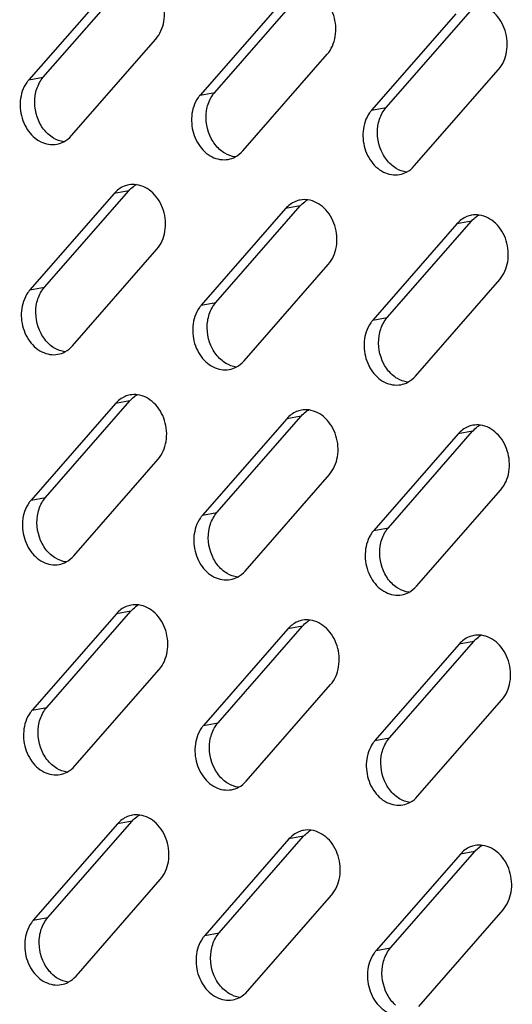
# Model space of a CAD drawing. Header units: millimetres. Extents: x 818 to 1412, y 141 to 561.
# Tile 59 of 86: x 1313 to 1318, y 269 to 279. Entities that reach past the tile are written whole.
import ezdxf

# ---------------------------------------------------------------- set-up
doc = ezdxf.new("R2010")
doc.units = ezdxf.units.MM
doc.header["$LTSCALE"] = 61.468
doc.layers.add('00_37_DXF_CONTINUOUS_LINE', color=7, linetype='CONTINUOUS')

msp = doc.modelspace()

# ---------------------------------------------------------------- linework, layer by layer
at = {"layer": '00_37_DXF_CONTINUOUS_LINE', "color": 7, "linetype": 'Continuous'}
for p, q in [((1313.8298, 279.7626), (1312.9774, 278.7867)), ((1313.1244, 278.8136), (1313.9768, 279.7895)), ((1315.563, 279.6092), (1314.7106, 278.6333)), ((1314.8576, 278.6602), (1315.71, 279.636)), ((1316.5908, 278.5068), (1317.4432, 279.4826)), ((1317.2962, 279.4557), (1316.4438, 278.4799)), ((1313.4092, 278.2229), (1314.2616, 279.1987)), ((1315.1424, 278.0695), (1315.9949, 279.0453)), ((1316.8757, 277.9161), (1317.7281, 278.8919)), ((1313.8412, 277.638), (1312.9888, 276.6622)), ((1313.1357, 276.6891), (1313.9881, 277.6649)), ((1315.5744, 277.4846), (1314.722, 276.5088)), ((1314.869, 276.5357), (1315.7214, 277.5115)), ((1317.3076, 277.3312), (1316.4552, 276.3554)), ((1316.6022, 276.3822), (1317.4546, 277.3581)), ((1313.4206, 276.0983), (1314.273, 277.0742)), ((1315.1538, 275.9449), (1316.0062, 276.9207)), ((1316.8871, 275.7915), (1317.7395, 276.7673)), ((1313.8526, 275.5135), (1313.0002, 274.5376)), ((1313.1471, 274.5645), (1313.9995, 275.5403)), ((1314.8803, 274.4111), (1315.7327, 275.3869)), ((1315.5858, 275.3601), (1314.7334, 274.3842)), ((1317.319, 275.2066), (1316.4666, 274.2308)), ((1316.6136, 274.2577), (1317.466, 275.2335)), ((1313.432, 273.9738), (1314.2844, 274.9496)), ((1315.1652, 273.8204), (1316.0176, 274.7962)), ((1316.8984, 273.667), (1317.7508, 274.6428)), ((1313.1585, 272.44), (1314.0109, 273.4158)), ((1313.864, 273.3889), (1313.0116, 272.4131)), ((1315.5972, 273.2355), (1314.7448, 272.2597)), ((1314.8917, 272.2866), (1315.7441, 273.2624)), ((1316.6249, 272.1331), (1317.4773, 273.109)), ((1317.3304, 273.0821), (1316.478, 272.1063)), ((1313.4434, 271.8492), (1314.2958, 272.8251)), ((1315.1766, 271.6958), (1316.029, 272.6716)), ((1316.9098, 271.5424), (1317.7622, 272.5182)), ((1313.8753, 271.2644), (1313.0229, 270.2885)), ((1313.1699, 270.3154), (1314.0223, 271.2912)), ((1315.6086, 271.111), (1314.7562, 270.1351)), ((1314.9031, 270.162), (1315.7555, 271.1378)), ((1317.3418, 270.9575), (1316.4894, 269.9817)), ((1316.6363, 270.0086), (1317.4887, 270.9844)), ((1313.4548, 269.7247), (1314.3072, 270.7005)), ((1315.188, 269.5713), (1316.0404, 270.5471)), ((1316.9212, 269.4179), (1317.7736, 270.3937))]:
    msp.add_line(p, q, dxfattribs=at)
at = {"layer": '00_37_DXF_CONTINUOUS_LINE', "color": 9, "linetype": 'Continuous'}
for p, q in [((1312.9774, 278.7867), (1313.1244, 278.8136)), ((1314.7106, 278.6333), (1314.8576, 278.6602)), ((1316.4438, 278.4799), (1316.5908, 278.5068)), ((1313.9881, 277.6649), (1313.8412, 277.638)), ((1315.7214, 277.5115), (1315.5744, 277.4846)), ((1317.4546, 277.3581), (1317.3076, 277.3312)), ((1312.9888, 276.6622), (1313.1357, 276.6891)), ((1314.722, 276.5088), (1314.869, 276.5357)), ((1316.4552, 276.3554), (1316.6022, 276.3822)), ((1313.9995, 275.5403), (1313.8526, 275.5135)), ((1315.7327, 275.3869), (1315.5858, 275.3601)), ((1317.466, 275.2335), (1317.319, 275.2066)), ((1313.0002, 274.5376), (1313.1471, 274.5645)), ((1314.7334, 274.3842), (1314.8803, 274.4111)), ((1316.4666, 274.2308), (1316.6136, 274.2577)), ((1314.0109, 273.4158), (1313.864, 273.3889)), ((1315.7441, 273.2624), (1315.5972, 273.2355)), ((1317.4773, 273.109), (1317.3304, 273.0821)), ((1313.0116, 272.4131), (1313.1585, 272.44)), ((1314.7448, 272.2597), (1314.8917, 272.2866)), ((1316.478, 272.1063), (1316.6249, 272.1331)), ((1314.0223, 271.2912), (1313.8753, 271.2644)), ((1315.7555, 271.1378), (1315.6086, 271.111)), ((1317.4887, 270.9844), (1317.3418, 270.9575)), ((1313.0229, 270.2885), (1313.1699, 270.3154)), ((1314.7562, 270.1351), (1314.9031, 270.162)), ((1316.4894, 269.9817), (1316.6363, 270.0086))]:
    msp.add_line(p, q, dxfattribs=at)
at = {"layer": '00_37_DXF_CONTINUOUS_LINE', "color": 7, "linetype": 'Continuous'}
for centre, radius, start, end in [((1314.0333, 277.4864), 0.2425, 100.3442, 112.53238), ((1314.1895, 277.4952), 0.2628, 118.01184, 125.94505), ((1315.7665, 277.333), 0.2425, 100.3442, 112.53238), ((1315.9227, 277.3418), 0.2628, 118.01184, 125.94505), ((1317.4997, 277.1796), 0.2425, 100.3442, 112.53238), ((1317.6559, 277.1884), 0.2628, 118.01184, 125.94505), ((1314.0447, 275.3618), 0.2425, 100.3442, 112.53238), ((1314.2009, 275.3707), 0.2628, 118.01184, 125.94505), ((1315.7779, 275.2084), 0.2425, 100.3442, 112.53238), ((1315.9341, 275.2173), 0.2628, 118.01184, 125.94505), ((1317.5111, 275.055), 0.2425, 100.3442, 112.53238), ((1317.6673, 275.0638), 0.2628, 118.01184, 125.94505), ((1314.0561, 273.2373), 0.2425, 100.3442, 112.53238), ((1314.2123, 273.2461), 0.2628, 118.01184, 125.94505), ((1315.7893, 273.0839), 0.2425, 100.3442, 112.53238), ((1315.9455, 273.0927), 0.2628, 118.01184, 125.94505), ((1317.5225, 272.9305), 0.2425, 100.3442, 112.53238), ((1317.6787, 272.9393), 0.2628, 118.01184, 125.94505), ((1314.0675, 271.1127), 0.2425, 100.3442, 112.53238), ((1314.2237, 271.1216), 0.2628, 118.01184, 125.94505), ((1315.9569, 270.9682), 0.2628, 118.01184, 125.94505), ((1315.8007, 270.9593), 0.2425, 100.3442, 112.53238), ((1317.5339, 270.8059), 0.2425, 100.3442, 112.53238), ((1317.6901, 270.8147), 0.2628, 118.01184, 125.94505)]:
    msp.add_arc(centre, radius, start, end, dxfattribs=at)
for points, knots in [([(1314.2616, 279.1987), (1314.3049, 279.2482), (1314.361, 279.3821), (1314.343, 279.5937), (1314.2395, 279.7753), (1314.1162, 279.8429), (1314.0554, 279.8512)], [0, 0, 0, 0, 0.245941, 0.512186, 0.770322, 1, 1, 1, 1]), ([(1315.9949, 279.0453), (1316.0381, 279.0948), (1316.0942, 279.2287), (1316.0762, 279.4402), (1315.9727, 279.6219), (1315.8494, 279.6895), (1315.7886, 279.6978)], [0, 0, 0, 0, 0.245941, 0.512186, 0.770322, 1, 1, 1, 1]), ([(1317.7281, 278.8919), (1317.7713, 278.9414), (1317.8274, 279.0753), (1317.8095, 279.2868), (1317.7059, 279.4685), (1317.5826, 279.5361), (1317.5218, 279.5444)], [0, 0, 0, 0, 0.245941, 0.512186, 0.770322, 1, 1, 1, 1]), ([(1312.9774, 278.7867), (1312.9703, 278.7787), (1312.943, 278.7436), (1312.9229, 278.7031), (1312.912, 278.6712)], [0, 0, 0, 0, 0.2416, 1, 1, 1, 1]), ([(1312.912, 278.6712), (1312.8907, 278.6088), (1312.8798, 278.4712), (1312.9467, 278.2833), (1313.0824, 278.1484), (1313.2066, 278.1261), (1313.2607, 278.1359)], [0, 0, 0, 0, 0.264744, 0.532722, 0.779174, 1, 1, 1, 1]), ([(1314.7106, 278.6333), (1314.7036, 278.6253), (1314.6762, 278.5902), (1314.6561, 278.5497), (1314.6452, 278.5178)], [0, 0, 0, 0, 0.2416, 1, 1, 1, 1]), ([(1314.6452, 278.5178), (1314.624, 278.4554), (1314.613, 278.3177), (1314.68, 278.1299), (1314.8156, 277.995), (1314.9398, 277.9727), (1314.9939, 277.9825)], [0, 0, 0, 0, 0.264744, 0.532722, 0.779174, 1, 1, 1, 1]), ([(1316.4438, 278.4799), (1316.4368, 278.4718), (1316.4094, 278.4368), (1316.3893, 278.3962), (1316.3785, 278.3644)], [0, 0, 0, 0, 0.2416, 1, 1, 1, 1]), ([(1316.3785, 278.3644), (1316.3572, 278.302), (1316.3462, 278.1643), (1316.4132, 277.9765), (1316.5488, 277.8416), (1316.673, 277.8192), (1316.7271, 277.8291)], [0, 0, 0, 0, 0.264744, 0.532722, 0.779174, 1, 1, 1, 1]), ([(1314.273, 277.0742), (1314.3163, 277.1237), (1314.3724, 277.2576), (1314.3544, 277.4691), (1314.2509, 277.6508), (1314.1276, 277.7183), (1314.0667, 277.7266)], [0, 0, 0, 0, 0.245941, 0.512186, 0.770322, 1, 1, 1, 1]), ([(1316.0062, 276.9207), (1316.0495, 276.9703), (1316.1056, 277.1041), (1316.0876, 277.3157), (1315.9841, 277.4973), (1315.8608, 277.5649), (1315.8, 277.5732)], [0, 0, 0, 0, 0.245941, 0.512186, 0.770322, 1, 1, 1, 1]), ([(1317.7395, 276.7673), (1317.7827, 276.8169), (1317.8388, 276.9507), (1317.8209, 277.1623), (1317.7173, 277.3439), (1317.594, 277.4115), (1317.5332, 277.4198)], [0, 0, 0, 0, 0.245941, 0.512186, 0.770322, 1, 1, 1, 1]), ([(1312.9888, 276.6622), (1312.9817, 276.6541), (1312.9543, 276.6191), (1312.9343, 276.5785), (1312.9234, 276.5467)], [0, 0, 0, 0, 0.2416, 1, 1, 1, 1]), ([(1312.9234, 276.5467), (1312.9021, 276.4843), (1312.8912, 276.3466), (1312.9581, 276.1588), (1313.0938, 276.0239), (1313.218, 276.0015), (1313.272, 276.0114)], [0, 0, 0, 0, 0.264744, 0.532722, 0.779174, 1, 1, 1, 1]), ([(1314.722, 276.5088), (1314.7149, 276.5007), (1314.6876, 276.4657), (1314.6675, 276.4251), (1314.6566, 276.3932)], [0, 0, 0, 0, 0.2416, 1, 1, 1, 1]), ([(1314.6566, 276.3932), (1314.6353, 276.3308), (1314.6244, 276.1932), (1314.6913, 276.0053), (1314.827, 275.8705), (1314.9512, 275.8481), (1315.0053, 275.858)], [0, 0, 0, 0, 0.264744, 0.532722, 0.779174, 1, 1, 1, 1]), ([(1316.4552, 276.3554), (1316.4482, 276.3473), (1316.4208, 276.3123), (1316.4007, 276.2717), (1316.3899, 276.2398)], [0, 0, 0, 0, 0.2416, 1, 1, 1, 1]), ([(1316.3899, 276.2398), (1316.3686, 276.1774), (1316.3576, 276.0398), (1316.4246, 275.8519), (1316.5602, 275.717), (1316.6844, 275.6947), (1316.7385, 275.7045)], [0, 0, 0, 0, 0.264744, 0.532722, 0.779174, 1, 1, 1, 1]), ([(1314.2844, 274.9496), (1314.3277, 274.9991), (1314.3838, 275.133), (1314.3658, 275.3446), (1314.2622, 275.5262), (1314.139, 275.5938), (1314.0781, 275.6021)], [0, 0, 0, 0, 0.245941, 0.512186, 0.770322, 1, 1, 1, 1]), ([(1316.0176, 274.7962), (1316.0609, 274.8457), (1316.117, 274.9796), (1316.099, 275.1911), (1315.9955, 275.3728), (1315.8722, 275.4404), (1315.8113, 275.4487)], [0, 0, 0, 0, 0.245941, 0.512186, 0.770322, 1, 1, 1, 1]), ([(1317.7508, 274.6428), (1317.7941, 274.6923), (1317.8502, 274.8262), (1317.8322, 275.0377), (1317.7287, 275.2194), (1317.6054, 275.287), (1317.5446, 275.2953)], [0, 0, 0, 0, 0.245941, 0.512186, 0.770322, 1, 1, 1, 1]), ([(1313.0002, 274.5376), (1312.9931, 274.5296), (1312.9657, 274.4945), (1312.9457, 274.454), (1312.9348, 274.4221)], [0, 0, 0, 0, 0.2416, 1, 1, 1, 1]), ([(1312.9348, 274.4221), (1312.9135, 274.3597), (1312.9026, 274.2221), (1312.9695, 274.0342), (1313.1052, 273.8993), (1313.2293, 273.877), (1313.2834, 273.8868)], [0, 0, 0, 0, 0.264744, 0.532722, 0.779174, 1, 1, 1, 1]), ([(1314.7334, 274.3842), (1314.7263, 274.3762), (1314.6989, 274.3411), (1314.6789, 274.3006), (1314.668, 274.2687)], [0, 0, 0, 0, 0.2416, 1, 1, 1, 1]), ([(1314.668, 274.2687), (1314.6467, 274.2063), (1314.6358, 274.0686), (1314.7027, 273.8808), (1314.8384, 273.7459), (1314.9626, 273.7236), (1315.0166, 273.7334)], [0, 0, 0, 0, 0.264744, 0.532722, 0.779174, 1, 1, 1, 1]), ([(1316.4666, 274.2308), (1316.4595, 274.2227), (1316.4322, 274.1877), (1316.4121, 274.1471), (1316.4012, 274.1153)], [0, 0, 0, 0, 0.2416, 1, 1, 1, 1]), ([(1316.4012, 274.1153), (1316.3799, 274.0529), (1316.369, 273.9152), (1316.4359, 273.7274), (1316.5716, 273.5925), (1316.6958, 273.5701), (1316.7499, 273.58)], [0, 0, 0, 0, 0.264744, 0.532722, 0.779174, 1, 1, 1, 1]), ([(1314.2958, 272.8251), (1314.3391, 272.8746), (1314.3952, 273.0085), (1314.3772, 273.22), (1314.2736, 273.4017), (1314.1504, 273.4692), (1314.0895, 273.4775)], [0, 0, 0, 0, 0.245941, 0.512186, 0.770322, 1, 1, 1, 1]), ([(1316.029, 272.6716), (1316.0723, 272.7212), (1316.1284, 272.855), (1316.1104, 273.0666), (1316.0068, 273.2482), (1315.8836, 273.3158), (1315.8227, 273.3241)], [0, 0, 0, 0, 0.245941, 0.512186, 0.770322, 1, 1, 1, 1]), ([(1317.7622, 272.5182), (1317.8055, 272.5678), (1317.8616, 272.7016), (1317.8436, 272.9132), (1317.7401, 273.0948), (1317.6168, 273.1624), (1317.5559, 273.1707)], [0, 0, 0, 0, 0.245941, 0.512186, 0.770322, 1, 1, 1, 1]), ([(1313.0116, 272.4131), (1313.0045, 272.405), (1312.9771, 272.37), (1312.9571, 272.3294), (1312.9462, 272.2975)], [0, 0, 0, 0, 0.2416, 1, 1, 1, 1]), ([(1312.9462, 272.2975), (1312.9249, 272.2352), (1312.914, 272.0975), (1312.9809, 271.9097), (1313.1165, 271.7748), (1313.2407, 271.7524), (1313.2948, 271.7623)], [0, 0, 0, 0, 0.264744, 0.532722, 0.779174, 1, 1, 1, 1]), ([(1314.7448, 272.2597), (1314.7377, 272.2516), (1314.7103, 272.2166), (1314.6903, 272.176), (1314.6794, 272.1441)], [0, 0, 0, 0, 0.2416, 1, 1, 1, 1]), ([(1314.6794, 272.1441), (1314.6581, 272.0817), (1314.6472, 271.9441), (1314.7141, 271.7562), (1314.8498, 271.6214), (1314.9739, 271.599), (1315.028, 271.6089)], [0, 0, 0, 0, 0.264744, 0.532722, 0.779174, 1, 1, 1, 1]), ([(1316.478, 272.1063), (1316.4709, 272.0982), (1316.4436, 272.0632), (1316.4235, 272.0226), (1316.4126, 271.9907)], [0, 0, 0, 0, 0.2416, 1, 1, 1, 1]), ([(1316.4126, 271.9907), (1316.3913, 271.9283), (1316.3804, 271.7907), (1316.4473, 271.6028), (1316.583, 271.4679), (1316.7072, 271.4456), (1316.7613, 271.4554)], [0, 0, 0, 0, 0.264744, 0.532722, 0.779174, 1, 1, 1, 1]), ([(1314.3072, 270.7005), (1314.3504, 270.75), (1314.4065, 270.8839), (1314.3886, 271.0955), (1314.285, 271.2771), (1314.1617, 271.3447), (1314.1009, 271.353)], [0, 0, 0, 0, 0.245941, 0.512186, 0.770322, 1, 1, 1, 1]), ([(1316.0404, 270.5471), (1316.0837, 270.5966), (1316.1398, 270.7305), (1316.1218, 270.942), (1316.0182, 271.1237), (1315.895, 271.1913), (1315.8341, 271.1996)], [0, 0, 0, 0, 0.245941, 0.512186, 0.770322, 1, 1, 1, 1]), ([(1317.7736, 270.3937), (1317.8169, 270.4432), (1317.873, 270.5771), (1317.855, 270.7886), (1317.7515, 270.9703), (1317.6282, 271.0379), (1317.5673, 271.0462)], [0, 0, 0, 0, 0.245941, 0.512186, 0.770322, 1, 1, 1, 1]), ([(1313.0229, 270.2885), (1313.0159, 270.2805), (1312.9885, 270.2454), (1312.9685, 270.2049), (1312.9576, 270.173)], [0, 0, 0, 0, 0.2416, 1, 1, 1, 1]), ([(1312.9576, 270.173), (1312.9363, 270.1106), (1312.9254, 269.973), (1312.9923, 269.7851), (1313.1279, 269.6502), (1313.2521, 269.6279), (1313.3062, 269.6377)], [0, 0, 0, 0, 0.264744, 0.532722, 0.779174, 1, 1, 1, 1]), ([(1314.7562, 270.1351), (1314.7491, 270.1271), (1314.7217, 270.092), (1314.7017, 270.0515), (1314.6908, 270.0196)], [0, 0, 0, 0, 0.2416, 1, 1, 1, 1]), ([(1314.6908, 270.0196), (1314.6695, 269.9572), (1314.6586, 269.8195), (1314.7255, 269.6317), (1314.8612, 269.4968), (1314.9853, 269.4745), (1315.0394, 269.4843)], [0, 0, 0, 0, 0.264744, 0.532722, 0.779174, 1, 1, 1, 1]), ([(1316.4894, 269.9817), (1316.4823, 269.9736), (1316.4549, 269.9386), (1316.4349, 269.898), (1316.424, 269.8662)], [0, 0, 0, 0, 0.2416, 1, 1, 1, 1]), ([(1316.424, 269.8662), (1316.4027, 269.8038), (1316.3918, 269.6661), (1316.4587, 269.4783), (1316.5944, 269.3434), (1316.7185, 269.321), (1316.7726, 269.3309)], [0, 0, 0, 0, 0.264744, 0.532722, 0.779174, 1, 1, 1, 1])]:
    msp.add_open_spline(points, degree=3, knots=knots, dxfattribs=at)
for points in [[(1313.0859, 278.7587), (1313.0968, 278.7782), (1313.1097, 278.7968), (1313.1244, 278.8136)], [(1313.042, 278.6286), (1313.049, 278.6738), (1313.0636, 278.7188), (1313.0859, 278.7587)], [(1313.0899, 278.3461), (1313.0452, 278.4305), (1313.0275, 278.5342), (1313.042, 278.6286)], [(1314.7753, 278.4751), (1314.7822, 278.5204), (1314.7968, 278.5654), (1314.8191, 278.6053)], [(1314.8191, 278.6053), (1314.83, 278.6248), (1314.8429, 278.6434), (1314.8576, 278.6602)], [(1314.8231, 278.1927), (1314.7784, 278.2771), (1314.7607, 278.3808), (1314.7753, 278.4751)], [(1316.5524, 278.4519), (1316.5633, 278.4714), (1316.5761, 278.49), (1316.5908, 278.5068)], [(1316.5085, 278.3217), (1316.5154, 278.367), (1316.53, 278.4119), (1316.5524, 278.4519)], [(1313.1744, 278.2366), (1313.1401, 278.2674), (1313.1115, 278.3053), (1313.0899, 278.3461)], [(1316.5563, 278.0393), (1316.5116, 278.1237), (1316.4939, 278.2274), (1316.5085, 278.3217)], [(1313.227, 278.1978), (1313.2083, 278.2089), (1313.1906, 278.222), (1313.1744, 278.2366)], [(1313.3308, 278.1611), (1313.2944, 278.1661), (1313.2586, 278.1792), (1313.227, 278.1978)], [(1313.3315, 278.1606), (1313.3608, 278.1762), (1313.3874, 278.1979), (1313.4092, 278.2229)], [(1314.9076, 278.0831), (1314.8733, 278.1139), (1314.8447, 278.1519), (1314.8231, 278.1927)], [(1313.2607, 278.1359), (1313.2853, 278.1404), (1313.3094, 278.1489), (1313.3315, 278.1606)], [(1314.9602, 278.0444), (1314.9415, 278.0555), (1314.9238, 278.0686), (1314.9076, 278.0831)], [(1315.0647, 278.0072), (1315.094, 278.0228), (1315.1206, 278.0445), (1315.1424, 278.0695)], [(1315.064, 278.0077), (1315.0276, 278.0126), (1314.9918, 278.0258), (1314.9602, 278.0444)], [(1314.9939, 277.9825), (1315.0185, 277.987), (1315.0426, 277.9955), (1315.0647, 278.0072)], [(1316.6408, 277.9297), (1316.6065, 277.9605), (1316.5779, 277.9985), (1316.5563, 278.0393)], [(1316.6934, 277.891), (1316.6747, 277.9021), (1316.657, 277.9152), (1316.6408, 277.9297)], [(1316.7972, 277.8543), (1316.7609, 277.8592), (1316.7251, 277.8724), (1316.6934, 277.891)], [(1316.7979, 277.8538), (1316.8272, 277.8694), (1316.8538, 277.891), (1316.8757, 277.9161)], [(1316.7271, 277.8291), (1316.7517, 277.8336), (1316.7758, 277.842), (1316.7979, 277.8538)], [(1313.9404, 277.7104), (1313.9026, 277.6947), (1313.8681, 277.6688), (1313.8412, 277.638)], [(1313.9881, 277.6649), (1314.0021, 277.6809), (1314.018, 277.6955), (1314.0352, 277.708)], [(1314.0667, 277.7266), (1314.0413, 277.7301), (1314.015, 277.7296), (1313.9898, 277.725)], [(1315.8, 277.5732), (1315.7745, 277.5767), (1315.7482, 277.5762), (1315.723, 277.5716)], [(1315.6736, 277.557), (1315.6358, 277.5413), (1315.6013, 277.5154), (1315.5744, 277.4846)], [(1315.7214, 277.5115), (1315.7354, 277.5275), (1315.7512, 277.5421), (1315.7684, 277.5546)], [(1317.4068, 277.4036), (1317.369, 277.3879), (1317.3345, 277.362), (1317.3076, 277.3312)], [(1317.4546, 277.3581), (1317.4686, 277.3741), (1317.4844, 277.3887), (1317.5017, 277.4012)], [(1317.5332, 277.4198), (1317.5077, 277.4233), (1317.4814, 277.4228), (1317.4562, 277.4182)], [(1313.0973, 276.6342), (1313.1082, 276.6537), (1313.121, 276.6723), (1313.1357, 276.6891)], [(1313.0534, 276.504), (1313.0604, 276.5493), (1313.075, 276.5942), (1313.0973, 276.6342)], [(1313.1013, 276.2215), (1313.0566, 276.3059), (1313.0389, 276.4096), (1313.0534, 276.504)], [(1314.7866, 276.3506), (1314.7936, 276.3959), (1314.8082, 276.4408), (1314.8305, 276.4808)], [(1314.8305, 276.4808), (1314.8414, 276.5003), (1314.8543, 276.5188), (1314.869, 276.5357)], [(1316.5638, 276.3274), (1316.5746, 276.3469), (1316.5875, 276.3654), (1316.6022, 276.3822)], [(1314.8345, 276.0681), (1314.7898, 276.1525), (1314.7721, 276.2562), (1314.7866, 276.3506)], [(1316.5199, 276.1972), (1316.5268, 276.2424), (1316.5414, 276.2874), (1316.5638, 276.3274)], [(1313.1858, 276.112), (1313.1514, 276.1428), (1313.1228, 276.1808), (1313.1013, 276.2215)], [(1316.5677, 275.9147), (1316.523, 275.9991), (1316.5053, 276.1028), (1316.5199, 276.1972)], [(1313.2384, 276.0733), (1313.2196, 276.0843), (1313.202, 276.0975), (1313.1858, 276.112)], [(1313.3429, 276.0361), (1313.3722, 276.0517), (1313.3988, 276.0733), (1313.4206, 276.0983)], [(1313.3422, 276.0366), (1313.3058, 276.0415), (1313.27, 276.0547), (1313.2384, 276.0733)], [(1313.272, 276.0114), (1313.2966, 276.0158), (1313.3208, 276.0243), (1313.3429, 276.0361)], [(1314.919, 275.9586), (1314.8847, 275.9894), (1314.8561, 276.0274), (1314.8345, 276.0681)], [(1314.9716, 275.9199), (1314.9529, 275.9309), (1314.9352, 275.9441), (1314.919, 275.9586)], [(1315.0754, 275.8832), (1315.039, 275.8881), (1315.0032, 275.9012), (1314.9716, 275.9199)], [(1315.0053, 275.858), (1315.0299, 275.8624), (1315.054, 275.8709), (1315.0761, 275.8826)], [(1315.0761, 275.8826), (1315.1054, 275.8982), (1315.132, 275.9199), (1315.1538, 275.9449)], [(1316.6522, 275.8052), (1316.6179, 275.836), (1316.5893, 275.874), (1316.5677, 275.9147)], [(1316.7048, 275.7665), (1316.6861, 275.7775), (1316.6684, 275.7906), (1316.6522, 275.8052)], [(1316.8093, 275.7292), (1316.8386, 275.7448), (1316.8652, 275.7665), (1316.8871, 275.7915)], [(1316.8086, 275.7298), (1316.7722, 275.7347), (1316.7364, 275.7478), (1316.7048, 275.7665)], [(1316.7385, 275.7045), (1316.7631, 275.709), (1316.7872, 275.7175), (1316.8093, 275.7292)], [(1313.9518, 275.5859), (1313.914, 275.5702), (1313.8795, 275.5443), (1313.8526, 275.5135)], [(1313.9995, 275.5403), (1314.0135, 275.5564), (1314.0294, 275.571), (1314.0466, 275.5835)], [(1314.0781, 275.6021), (1314.0527, 275.6055), (1314.0264, 275.605), (1314.0011, 275.6004)], [(1315.685, 275.4325), (1315.6472, 275.4168), (1315.6127, 275.3909), (1315.5858, 275.3601)], [(1315.7327, 275.3869), (1315.7467, 275.403), (1315.7626, 275.4176), (1315.7798, 275.43)], [(1315.8113, 275.4487), (1315.7859, 275.4521), (1315.7596, 275.4516), (1315.7344, 275.447)], [(1317.5446, 275.2953), (1317.5191, 275.2987), (1317.4928, 275.2982), (1317.4676, 275.2936)], [(1317.4182, 275.279), (1317.3804, 275.2633), (1317.3459, 275.2375), (1317.319, 275.2066)], [(1317.466, 275.2335), (1317.48, 275.2495), (1317.4958, 275.2641), (1317.513, 275.2766)], [(1313.0648, 274.3795), (1313.0718, 274.4247), (1313.0864, 274.4697), (1313.1087, 274.5096)], [(1313.1087, 274.5096), (1313.1196, 274.5291), (1313.1324, 274.5477), (1313.1471, 274.5645)], [(1314.8419, 274.3562), (1314.8528, 274.3757), (1314.8657, 274.3943), (1314.8803, 274.4111)], [(1313.1127, 274.097), (1313.068, 274.1814), (1313.0503, 274.2851), (1313.0648, 274.3795)], [(1314.798, 274.226), (1314.805, 274.2713), (1314.8196, 274.3163), (1314.8419, 274.3562)], [(1314.8459, 273.9436), (1314.8012, 274.028), (1314.7835, 274.1317), (1314.798, 274.226)], [(1316.5312, 274.0726), (1316.5382, 274.1179), (1316.5528, 274.1628), (1316.5751, 274.2028)], [(1316.5751, 274.2028), (1316.586, 274.2223), (1316.5989, 274.2409), (1316.6136, 274.2577)], [(1313.1972, 273.9875), (1313.1628, 274.0183), (1313.1342, 274.0562), (1313.1127, 274.097)], [(1313.2498, 273.9487), (1313.231, 273.9598), (1313.2134, 273.9729), (1313.1972, 273.9875)], [(1316.5791, 273.7902), (1316.5344, 273.8746), (1316.5167, 273.9782), (1316.5312, 274.0726)], [(1313.3536, 273.912), (1313.3172, 273.917), (1313.2814, 273.9301), (1313.2498, 273.9487)], [(1313.2834, 273.8868), (1313.308, 273.8913), (1313.3322, 273.8998), (1313.3542, 273.9115)], [(1313.3542, 273.9115), (1313.3836, 273.9271), (1313.4102, 273.9488), (1313.432, 273.9738)], [(1314.9304, 273.834), (1314.896, 273.8648), (1314.8674, 273.9028), (1314.8459, 273.9436)], [(1314.983, 273.7953), (1314.9642, 273.8064), (1314.9466, 273.8195), (1314.9304, 273.834)], [(1315.0868, 273.7586), (1315.0504, 273.7635), (1315.0146, 273.7767), (1314.983, 273.7953)], [(1315.0875, 273.7581), (1315.1168, 273.7737), (1315.1434, 273.7954), (1315.1652, 273.8204)], [(1316.6636, 273.6806), (1316.6293, 273.7114), (1316.6007, 273.7494), (1316.5791, 273.7902)], [(1315.0166, 273.7334), (1315.0412, 273.7379), (1315.0654, 273.7464), (1315.0875, 273.7581)], [(1316.7162, 273.6419), (1316.6975, 273.653), (1316.6798, 273.6661), (1316.6636, 273.6806)], [(1316.82, 273.6052), (1316.7836, 273.6101), (1316.7478, 273.6233), (1316.7162, 273.6419)], [(1316.7499, 273.58), (1316.7745, 273.5845), (1316.7986, 273.5929), (1316.8207, 273.6047)], [(1316.8207, 273.6047), (1316.85, 273.6203), (1316.8766, 273.6419), (1316.8984, 273.667)], [(1313.9631, 273.4613), (1313.9253, 273.4456), (1313.8909, 273.4197), (1313.864, 273.3889)], [(1314.0109, 273.4158), (1314.0249, 273.4318), (1314.0408, 273.4464), (1314.058, 273.4589)], [(1314.0895, 273.4775), (1314.0641, 273.481), (1314.0378, 273.4805), (1314.0125, 273.4759)], [(1315.6964, 273.3079), (1315.6586, 273.2922), (1315.6241, 273.2663), (1315.5972, 273.2355)], [(1315.7441, 273.2624), (1315.7581, 273.2784), (1315.774, 273.293), (1315.7912, 273.3055)], [(1315.8227, 273.3241), (1315.7973, 273.3276), (1315.771, 273.3271), (1315.7458, 273.3225)], [(1317.4296, 273.1545), (1317.3918, 273.1388), (1317.3573, 273.1129), (1317.3304, 273.0821)], [(1317.4773, 273.109), (1317.4913, 273.125), (1317.5072, 273.1396), (1317.5244, 273.1521)], [(1317.5559, 273.1707), (1317.5305, 273.1742), (1317.5042, 273.1737), (1317.479, 273.1691)], [(1313.1201, 272.3851), (1313.131, 272.4046), (1313.1438, 272.4232), (1313.1585, 272.44)], [(1313.0762, 272.2549), (1313.0832, 272.3002), (1313.0978, 272.3451), (1313.1201, 272.3851)], [(1313.124, 271.9724), (1313.0793, 272.0568), (1313.0616, 272.1605), (1313.0762, 272.2549)], [(1314.8094, 272.1015), (1314.8164, 272.1468), (1314.831, 272.1917), (1314.8533, 272.2317)], [(1314.8533, 272.2317), (1314.8642, 272.2512), (1314.877, 272.2697), (1314.8917, 272.2866)], [(1314.8573, 271.819), (1314.8126, 271.9034), (1314.7949, 272.0071), (1314.8094, 272.1015)], [(1316.5865, 272.0783), (1316.5974, 272.0978), (1316.6103, 272.1163), (1316.6249, 272.1331)], [(1316.5426, 271.9481), (1316.5496, 271.9933), (1316.5642, 272.0383), (1316.5865, 272.0783)], [(1313.2085, 271.8629), (1313.1742, 271.8937), (1313.1456, 271.9317), (1313.124, 271.9724)], [(1316.5905, 271.6656), (1316.5458, 271.75), (1316.5281, 271.8537), (1316.5426, 271.9481)], [(1313.2612, 271.8242), (1313.2424, 271.8352), (1313.2248, 271.8484), (1313.2085, 271.8629)], [(1313.3649, 271.7875), (1313.3286, 271.7924), (1313.2928, 271.8056), (1313.2612, 271.8242)], [(1313.3656, 271.787), (1313.3949, 271.8026), (1313.4215, 271.8242), (1313.4434, 271.8492)], [(1314.9418, 271.7095), (1314.9074, 271.7403), (1314.8788, 271.7783), (1314.8573, 271.819)], [(1313.2948, 271.7623), (1313.3194, 271.7667), (1313.3436, 271.7752), (1313.3656, 271.787)], [(1314.9944, 271.6708), (1314.9756, 271.6818), (1314.958, 271.695), (1314.9418, 271.7095)], [(1315.0982, 271.6341), (1315.0618, 271.639), (1315.026, 271.6521), (1314.9944, 271.6708)], [(1315.028, 271.6089), (1315.0526, 271.6133), (1315.0768, 271.6218), (1315.0988, 271.6335)], [(1315.0988, 271.6335), (1315.1282, 271.6491), (1315.1548, 271.6708), (1315.1766, 271.6958)], [(1316.675, 271.5561), (1316.6407, 271.5869), (1316.6121, 271.6249), (1316.5905, 271.6656)], [(1316.7276, 271.5174), (1316.7088, 271.5284), (1316.6912, 271.5415), (1316.675, 271.5561)], [(1316.8314, 271.4807), (1316.795, 271.4856), (1316.7592, 271.4987), (1316.7276, 271.5174)], [(1316.8321, 271.4801), (1316.8614, 271.4957), (1316.888, 271.5174), (1316.9098, 271.5424)], [(1316.7613, 271.4554), (1316.7858, 271.4599), (1316.81, 271.4684), (1316.8321, 271.4801)], [(1313.9745, 271.3368), (1313.9367, 271.3211), (1313.9023, 271.2952), (1313.8753, 271.2644)], [(1314.0223, 271.2912), (1314.0363, 271.3073), (1314.0522, 271.3219), (1314.0694, 271.3344)], [(1314.1009, 271.353), (1314.0755, 271.3564), (1314.0492, 271.3559), (1314.0239, 271.3513)], [(1315.8341, 271.1996), (1315.8087, 271.203), (1315.7824, 271.2025), (1315.7571, 271.1979)], [(1315.7077, 271.1834), (1315.6699, 271.1677), (1315.6355, 271.1418), (1315.6086, 271.111)], [(1315.7555, 271.1378), (1315.7695, 271.1539), (1315.7854, 271.1685), (1315.8026, 271.1809)], [(1317.441, 271.0299), (1317.4032, 271.0142), (1317.3687, 270.9884), (1317.3418, 270.9575)], [(1317.4887, 270.9844), (1317.5027, 271.0004), (1317.5186, 271.015), (1317.5358, 271.0275)], [(1317.5673, 271.0462), (1317.5419, 271.0496), (1317.5156, 271.0491), (1317.4904, 271.0445)], [(1313.1315, 270.2605), (1313.1424, 270.28), (1313.1552, 270.2986), (1313.1699, 270.3154)], [(1313.0876, 270.1304), (1313.0946, 270.1756), (1313.1091, 270.2206), (1313.1315, 270.2605)], [(1313.1354, 269.8479), (1313.0907, 269.9323), (1313.073, 270.036), (1313.0876, 270.1304)], [(1314.8208, 269.9769), (1314.8278, 270.0222), (1314.8424, 270.0672), (1314.8647, 270.1071)], [(1314.8647, 270.1071), (1314.8756, 270.1266), (1314.8884, 270.1452), (1314.9031, 270.162)], [(1316.5979, 269.9537), (1316.6088, 269.9732), (1316.6216, 269.9918), (1316.6363, 270.0086)], [(1314.8686, 269.6945), (1314.8239, 269.7789), (1314.8062, 269.8826), (1314.8208, 269.9769)], [(1316.554, 269.8235), (1316.561, 269.8688), (1316.5756, 269.9137), (1316.5979, 269.9537)], [(1313.2199, 269.7384), (1313.1856, 269.7692), (1313.157, 269.8071), (1313.1354, 269.8479)], [(1316.6019, 269.5411), (1316.5572, 269.6255), (1316.5395, 269.7291), (1316.554, 269.8235)], [(1313.2726, 269.6996), (1313.2538, 269.7107), (1313.2362, 269.7238), (1313.2199, 269.7384)], [(1313.377, 269.6624), (1313.4063, 269.678), (1313.4329, 269.6997), (1313.4548, 269.7247)], [(1313.3763, 269.6629), (1313.34, 269.6679), (1313.3042, 269.681), (1313.2726, 269.6996)], [(1313.3062, 269.6377), (1313.3308, 269.6422), (1313.3549, 269.6507), (1313.377, 269.6624)], [(1314.9532, 269.5849), (1314.9188, 269.6157), (1314.8902, 269.6537), (1314.8686, 269.6945)], [(1315.0058, 269.5462), (1314.987, 269.5573), (1314.9694, 269.5704), (1314.9532, 269.5849)], [(1315.1095, 269.5095), (1315.0732, 269.5144), (1315.0374, 269.5276), (1315.0058, 269.5462)], [(1315.0394, 269.4843), (1315.064, 269.4888), (1315.0882, 269.4973), (1315.1102, 269.509)], [(1315.1102, 269.509), (1315.1396, 269.5246), (1315.1662, 269.5463), (1315.188, 269.5713)], [(1316.6864, 269.4315), (1316.652, 269.4623), (1316.6234, 269.5003), (1316.6019, 269.5411)]]:
    msp.add_open_spline(points, degree=3, dxfattribs=at)

doc.saveas('drawing.dxf')
